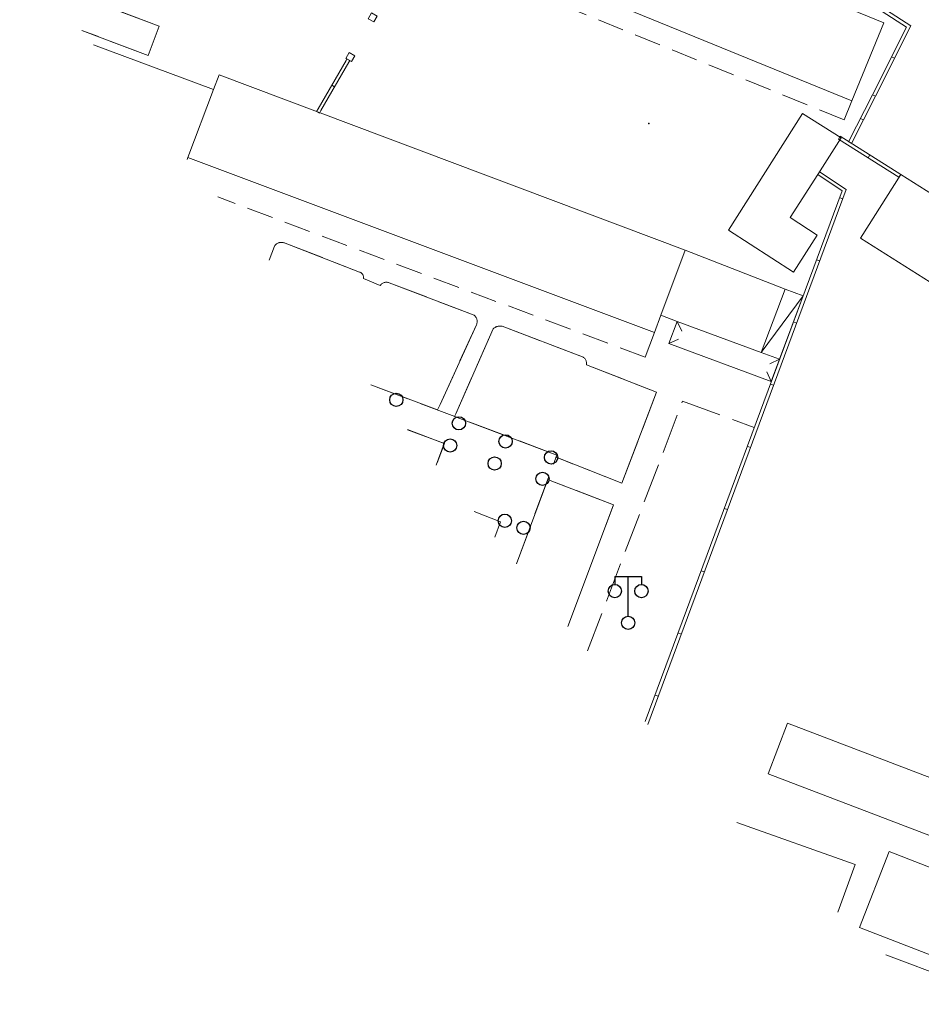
# Model space of a CAD drawing. Extents: x 39508475 to 39522402, y 3783947 to 3795549.
# Tile 208 of 256: x 39518841 to 39518909, y 3790250 to 3790324. Entities that reach past the tile are written whole.
import ezdxf

# ---------------------------------------------------------------- set-up
doc = ezdxf.new("R2010")
doc.units = 0
doc.header["$PDSIZE"] = 0.2
doc.linetypes.add('X0', pattern=[4, 3, -1])
doc.linetypes.add('X5', pattern=[3, 2, -1])
doc.layers.get('0').update_dxf_attribs({"linetype": 'CONTINUOUS'})
for name, color, linetype in [('DLDW', 14, 'CONTINUOUS'), ('DLSS', 4, 'CONTINUOUS'), ('JCDL_CLKZD', 142, 'CONTINUOUS'), ('JCDL_JMDD', 1, 'CONTINUOUS'), ('JCDL_JMDD_F', 231, 'CONTINUOUS'), ('JCDL_JMDX_F', 231, 'CONTINUOUS'), ('JCDL_ZBM', 3, 'CONTINUOUS'), ('JMD', 6, 'CONTINUOUS')]:
    doc.layers.add(name, color=color, linetype=linetype)
for name, color, linetype, lineweight in [('JCDL_JMDX', 1, 'CONTINUOUS', 0), ('JCDL_SXM', 5, 'CONTINUOUS', 0), ('JCDL_ZBX_F', 7, 'CONTINUOUS', 0)]:
    doc.layers.add(name, color=color, linetype=linetype, lineweight=lineweight)

# ---------------------------------------------------------------- blocks, each defined once
blk = doc.blocks.new('2382100')
at = {"color": 0, "linetype": 'Continuous'}
blk.add_circle((0, 0), 0.5, dxfattribs=at)
blk = doc.blocks.new('3521000')
at = {"color": 0}
for p, q in [((-1, 3.5), (1, 3.5)), ((0, 0.5), (0, 3.5))]:
    blk.add_line(p, q, dxfattribs=at)
at = {"color": 0, "linetype": 'Continuous', "flags": 128}
for points in [[(-1, 3.5), (-1, 2.9)], [(1, 3.5), (1, 2.9)]]:
    blk.add_lwpolyline(points, dxfattribs=at)
at = {"color": 0}
for centre in [(-1, 2.4), (1, 2.4), (0, 0)]:
    blk.add_circle(centre, 0.5, dxfattribs=at)

msp = doc.modelspace()

# ---------------------------------------------------------------- linework, layer by layer
at = {"layer": 'DLSS', "color": 114, "linetype": 'X0', "lineweight": 0, "true_color": 0x009944}
for points in [[(39518840.55888, 3790326.87333), (39518840.804, 3790327.632), (39518851.07601, 3790323.753), (39518850.24276, 3790321.5465), (39518845.25167, 3790323.43128)], [(39518859.37408, 3790306.102), (39518859.766, 3790307.164), (39518859.79898, 3790307.21107), (39518859.83651, 3790307.25461), (39518859.87791, 3790307.29449), (39518859.92283, 3790307.33037), (39518859.97087, 3790307.36193), (39518860.02162, 3790307.38893), (39518860.07465, 3790307.4111), (39518860.09, 3790307.41601), (39518860.12951, 3790307.42828), (39518860.18572, 3790307.44031), (39518860.24281, 3790307.44709), (39518860.30027, 3790307.44856), (39518860.35763, 3790307.4447), (39518860.41438, 3790307.43556), (39518860.47004, 3790307.4212), (39518860.52414, 3790307.40176), (39518860.576, 3790307.377), (39518866.183, 3790305.21399), (39518866.23067, 3790305.19296), (39518866.27546, 3790305.16629), (39518866.31699, 3790305.13478), (39518866.35472, 3790305.0988), (39518866.38818, 3790305.05883), (39518866.41601, 3790305.01601), (39518866.41695, 3790305.01536), (39518866.44067, 3790304.96894), (39518866.45905, 3790304.92016), (39518866.47184, 3790304.86962), (39518866.47889, 3790304.81797), (39518866.48011, 3790304.76585), (39518866.475, 3790304.714), (39518867.723, 3790304.19001), (39518867.75671, 3790304.23387), (39518867.79467, 3790304.27415), (39518867.8362, 3790304.31073), (39518867.88094, 3790304.3433), (39518867.92852, 3790304.37158), (39518867.9785, 3790304.39533), (39518868.03048, 3790304.41434), (39518868.075, 3790304.426), (39518868.08399, 3790304.42844), (39518868.13859, 3790304.43753), (39518868.19379, 3790304.44151), (39518868.24912, 3790304.44036), (39518868.3041, 3790304.43408), (39518868.35827, 3790304.42273), (39518868.411, 3790304.406), (39518874.805, 3790301.96001), (39518874.85046, 3790301.92412), (39518874.89183, 3790301.88356), (39518874.92898, 3790301.83911), (39518874.96155, 3790301.79119), (39518874.98922, 3790301.74029), (39518875.01171, 3790301.68691), (39518875.02299, 3790301.651), (39518875.02882, 3790301.63155), (39518875.04036, 3790301.57478), (39518875.04624, 3790301.51715), (39518875.04638, 3790301.45921), (39518875.04078, 3790301.40155), (39518875.02951, 3790301.34472), (39518875.01268, 3790301.28929), (39518874.99, 3790301.236), (39518872.24601, 3790295.221), (39518872.05855, 3790294.8101)], [(39518873.33842, 3790294.32606), (39518873.42901, 3790294.53201), (39518876.245, 3790300.934), (39518876.29225, 3790300.974), (39518876.34275, 3790301.00982), (39518876.39593, 3790301.04154), (39518876.45143, 3790301.06897), (39518876.50893, 3790301.09194), (39518876.52799, 3790301.09799), (39518876.56807, 3790301.1103), (39518876.62846, 3790301.12394), (39518876.68975, 3790301.13278), (39518876.75154, 3790301.13675), (39518876.81345, 3790301.13584), (39518876.87509, 3790301.13004), (39518876.936, 3790301.119), (39518882.978, 3790298.819), (39518883.02325, 3790298.79448), (39518883.06587, 3790298.76558), (39518883.10566, 3790298.73291), (39518883.1423, 3790298.69673), (39518883.17547, 3790298.65735), (39518883.2049, 3790298.61511), (39518883.207, 3790298.611), (39518883.23034, 3790298.57034), (39518883.25158, 3790298.52344), (39518883.26843, 3790298.47478), (39518883.28077, 3790298.42479), (39518883.28847, 3790298.37389), (39518883.29149, 3790298.32249), (39518883.28978, 3790298.27103), (39518883.28299, 3790298.22), (39518888.57301, 3790296.161), (39518885.95399, 3790289.28701), (39518881.241, 3790291.152), (39518880.97957, 3790291.25545)], [(39518883.36668, 3790276.66126), (39518890.531, 3790295.48701), (39518895.9317, 3790293.48614)], [(39518881.87234, 3790278.49492), (39518885.322, 3790287.652), (39518880.667, 3790289.454), (39518880.35952, 3790289.57302)]]:
    msp.add_lwpolyline(points, dxfattribs=at)
at = {"layer": 'DLSS', "linetype": 'X0', "lineweight": 0}
for points in [[(39518878.01925, 3790283.22296), (39518881.038, 3790291.41399), (39518867.02488, 3790296.71388)], [(39518869.78433, 3790293.32783), (39518872.55806, 3790292.28876), (39518871.96199, 3790290.65568)], [(39518874.81386, 3790287.15621), (39518876.80301, 3790286.389), (39518876.38499, 3790285.22832)]]:
    msp.add_lwpolyline(points, dxfattribs=at)
at = {"layer": 'JCDL_CLKZD'}
msp.add_point((39518887.973, 3790316.416), dxfattribs=at)
at = {"layer": 'JCDL_JMDX', "color": 6, "linetype": 'Continuous', "lineweight": 0}
for points in [[(39518865.22341, 3790321.27575), (39518865.157, 3790321.161), (39518863.04601, 3790317.51299), (39518862.9359, 3790317.32273)], [(39518865.43979, 3790321.15052), (39518865.37338, 3790321.03578), (39518863.26239, 3790317.38777), (39518863.15228, 3790317.19751)], [(39518865.22341, 3790321.27575), (39518865.43979, 3790321.15052)], [(39518864.07965, 3790319.29924), (39518864.29604, 3790319.17402)], [(39518903.04443, 3790315.02436), (39518904.83961, 3790318.57379)], [(39518903.26752, 3790314.91153), (39518905.0627, 3790318.46096)], [(39518905.0627, 3790318.46096), (39518904.83961, 3790318.57379)], [(39518862.9359, 3790317.32273), (39518863.15228, 3790317.19751)], [(39518904.16511, 3790316.68624), (39518903.94202, 3790316.79907)], [(39518902.41164, 3790315.452), (39518902.27816, 3790315.24062)], [(39518906.96759, 3790312.57501), (39518902.41164, 3790315.452)], [(39518906.83411, 3790312.36362), (39518902.27816, 3790315.24062)], [(39518903.26752, 3790314.91153), (39518903.04443, 3790315.02436)], [(39518904.64406, 3790314.04227), (39518904.51057, 3790313.83089)], [(39518906.96759, 3790312.57501), (39518906.83411, 3790312.36362)], [(39518899.61051, 3790303.41592), (39518896.45, 3790299.146)]]:
    msp.add_lwpolyline(points, dxfattribs=at)
at = {"layer": 'JCDL_JMDX_F', "linetype": 'Continuous', "lineweight": 0}
for points in [[(39518875.9013, 3790344.03318), (39518884.19099, 3790338.66101), (39518907.4, 3790323.675), (39518904.83961, 3790318.57379)], [(39518876.03594, 3790344.24384), (39518884.32678, 3790338.87092), (39518907.72406, 3790323.76334), (39518905.06304, 3790318.46164)], [(39518867.06931, 3790324.74769), (39518867.505, 3790324.50237), (39518867.25969, 3790324.0667), (39518866.824, 3790324.312), (39518867.06931, 3790324.74769)], [(39518865.38601, 3790321.75801), (39518865.82168, 3790321.51269), (39518865.57638, 3790321.077), (39518865.14069, 3790321.32232), (39518865.38601, 3790321.75801)], [(39518906.28078, 3790321.44511), (39518906.50421, 3790321.33296)], [(39518887.71951, 3790271.32), (39518902.54707, 3790311.34217), (39518900.71714, 3790312.55826)], [(39518887.90279, 3790271.0951), (39518902.85024, 3790311.44087), (39518900.85551, 3790312.76647)], [(39518902.59027, 3790310.73915), (39518902.35584, 3790310.826)], [(39518900.85323, 3790306.05058), (39518900.6188, 3790306.13743)], [(39518890.12847, 3790301.49355), (39518890.46183, 3790300.76632)], [(39518899.11619, 3790301.36201), (39518898.88176, 3790301.44886)], [(39518889.504, 3790299.81199), (39518890.23111, 3790300.14564)], [(39518897.83766, 3790298.63069), (39518897.11056, 3790298.29704)], [(39518897.21669, 3790296.95457), (39518896.88276, 3790297.68155)], [(39518897.37915, 3790296.67344), (39518897.14472, 3790296.76029)], [(39518895.64211, 3790291.98487), (39518895.40768, 3790292.07172)], [(39518893.90507, 3790287.2963), (39518893.67064, 3790287.38315)], [(39518892.16803, 3790282.60773), (39518891.9336, 3790282.69458)], [(39518890.43099, 3790277.91916), (39518890.19656, 3790278.00601)], [(39518888.69395, 3790273.23059), (39518888.45953, 3790273.31744)]]:
    msp.add_lwpolyline(points, dxfattribs=at)
at = {"layer": 'JCDL_JMDX_F', "linetype": 'X5', "lineweight": 0}
for points in [[(39518903.28971, 3790318.13146), (39518902.699, 3790316.685), (39518862.7, 3790333), (39518863.28183, 3790334.45476)], [(39518888.40464, 3790300.64172), (39518887.696, 3790298.78801), (39518855.48609, 3790310.87286)]]:
    msp.add_lwpolyline(points, dxfattribs=at)
at = {"layer": 'JCDL_SXM', "lineweight": 0}
msp.add_lwpolyline([(39518896.97958, 3790267.37995), (39518898.43642, 3790271.19014), (39518911.19615, 3790266.31142), (39518909.73932, 3790262.50123), (39518896.97958, 3790267.37995)], dxfattribs=at)
at = {"layer": 'JCDL_ZBM', "linetype": 'Continuous', "lineweight": 0}
for points in [[(39518840.55888, 3790326.87333), (39518840.804, 3790327.632), (39518851.07601, 3790323.753), (39518850.24276, 3790321.5465), (39518845.25167, 3790323.43128)], [(39518859.37408, 3790306.102), (39518859.766, 3790307.164), (39518859.79898, 3790307.21106), (39518859.83652, 3790307.2546), (39518859.87791, 3790307.29448), (39518859.92282, 3790307.33036), (39518859.97087, 3790307.36193), (39518860.02162, 3790307.38892), (39518860.07465, 3790307.41109), (39518860.12952, 3790307.42827), (39518860.18572, 3790307.4403), (39518860.2428, 3790307.44709), (39518860.30027, 3790307.44855), (39518860.35763, 3790307.44469), (39518860.41437, 3790307.43555), (39518860.47004, 3790307.4212), (39518860.52415, 3790307.40175), (39518860.576, 3790307.377), (39518866.183, 3790305.21399), (39518866.23067, 3790305.19297), (39518866.27546, 3790305.16629), (39518866.31698, 3790305.13477), (39518866.35471, 3790305.0988), (39518866.38817, 3790305.05882), (39518866.41694, 3790305.01535), (39518866.44066, 3790304.96893), (39518866.45904, 3790304.92015), (39518866.47182, 3790304.86961), (39518866.47889, 3790304.81797), (39518866.48011, 3790304.76585), (39518866.475, 3790304.714), (39518867.723, 3790304.19001), (39518867.75671, 3790304.23387), (39518867.79467, 3790304.27414), (39518867.83619, 3790304.31072), (39518867.88095, 3790304.3433), (39518867.92851, 3790304.37157), (39518867.9785, 3790304.39531), (39518868.03047, 3790304.41433), (39518868.08399, 3790304.42844), (39518868.13858, 3790304.43752), (39518868.19379, 3790304.4415), (39518868.24912, 3790304.44036), (39518868.3041, 3790304.43407), (39518868.35827, 3790304.42272), (39518868.411, 3790304.406), (39518874.805, 3790301.96001), (39518874.85046, 3790301.92412), (39518874.89183, 3790301.88356), (39518874.92898, 3790301.83911), (39518874.96155, 3790301.7912), (39518874.98923, 3790301.74029), (39518875.01172, 3790301.68692), (39518875.02882, 3790301.63156), (39518875.04037, 3790301.57479), (39518875.04623, 3790301.51714), (39518875.04639, 3790301.45922), (39518875.04079, 3790301.40156), (39518875.02951, 3790301.34472), (39518875.01268, 3790301.2893), (39518874.99, 3790301.236), (39518872.24601, 3790295.221), (39518872.05855, 3790294.8101), (39518867.02488, 3790296.71388)], [(39518873.33842, 3790294.32606), (39518873.42901, 3790294.53201), (39518876.245, 3790300.934), (39518876.29224, 3790300.974), (39518876.34275, 3790301.00981), (39518876.39593, 3790301.04155), (39518876.45142, 3790301.06897), (39518876.50893, 3790301.09195), (39518876.56806, 3790301.11031), (39518876.62846, 3790301.12395), (39518876.68974, 3790301.13278), (39518876.75154, 3790301.13675), (39518876.81344, 3790301.13584), (39518876.87509, 3790301.13004), (39518876.936, 3790301.119), (39518882.978, 3790298.819), (39518883.02326, 3790298.79448), (39518883.06587, 3790298.76558), (39518883.10567, 3790298.73291), (39518883.14231, 3790298.69673), (39518883.17546, 3790298.65734), (39518883.2049, 3790298.61511), (39518883.23034, 3790298.57034), (39518883.25158, 3790298.52343), (39518883.26844, 3790298.47478), (39518883.28077, 3790298.4248), (39518883.28847, 3790298.37388), (39518883.29149, 3790298.32248), (39518883.28978, 3790298.27101), (39518883.28299, 3790298.22), (39518888.57301, 3790296.161), (39518885.95399, 3790289.28701), (39518881.241, 3790291.152), (39518880.97957, 3790291.25545), (39518881.038, 3790291.41399), (39518873.33842, 3790294.32606)], [(39518869.78887, 3790293.32226), (39518872.57, 3790292.278), (39518872.03711, 3790290.82478)], [(39518878.01925, 3790283.22295), (39518880.35952, 3790289.57302), (39518880.667, 3790289.454), (39518885.322, 3790287.652), (39518881.87234, 3790278.49492)], [(39518874.81386, 3790287.15621), (39518876.80301, 3790286.389), (39518876.38499, 3790285.22832)]]:
    msp.add_lwpolyline(points, dxfattribs=at)
at = {"layer": 'JCDL_ZBX_F', "color": 114, "linetype": 'X0', "lineweight": 0, "true_color": 0x009944}
for points in [[(39518840.55888, 3790326.87333), (39518840.804, 3790327.632), (39518851.07601, 3790323.753), (39518850.24276, 3790321.5465), (39518845.25167, 3790323.43128)], [(39518859.37408, 3790306.102), (39518859.766, 3790307.164), (39518859.79898, 3790307.21107), (39518859.83651, 3790307.25461), (39518859.87791, 3790307.29449), (39518859.92283, 3790307.33037), (39518859.97087, 3790307.36193), (39518860.02162, 3790307.38893), (39518860.07465, 3790307.4111), (39518860.09, 3790307.41601), (39518860.12951, 3790307.42828), (39518860.18572, 3790307.44031), (39518860.24281, 3790307.44709), (39518860.30027, 3790307.44856), (39518860.35763, 3790307.4447), (39518860.41438, 3790307.43556), (39518860.47004, 3790307.4212), (39518860.52414, 3790307.40176), (39518860.576, 3790307.377), (39518866.183, 3790305.21399), (39518866.23067, 3790305.19296), (39518866.27546, 3790305.16629), (39518866.31699, 3790305.13478), (39518866.35472, 3790305.0988), (39518866.38818, 3790305.05883), (39518866.41601, 3790305.01601), (39518866.41695, 3790305.01536), (39518866.44067, 3790304.96894), (39518866.45905, 3790304.92016), (39518866.47184, 3790304.86962), (39518866.47889, 3790304.81797), (39518866.48011, 3790304.76585), (39518866.475, 3790304.714), (39518867.723, 3790304.19001), (39518867.75671, 3790304.23387), (39518867.79467, 3790304.27415), (39518867.8362, 3790304.31073), (39518867.88094, 3790304.3433), (39518867.92852, 3790304.37158), (39518867.9785, 3790304.39533), (39518868.03048, 3790304.41434), (39518868.075, 3790304.426), (39518868.08399, 3790304.42844), (39518868.13859, 3790304.43753), (39518868.19379, 3790304.44151), (39518868.24912, 3790304.44036), (39518868.3041, 3790304.43408), (39518868.35827, 3790304.42273), (39518868.411, 3790304.406), (39518874.805, 3790301.96001), (39518874.85046, 3790301.92412), (39518874.89183, 3790301.88356), (39518874.92898, 3790301.83911), (39518874.96155, 3790301.79119), (39518874.98922, 3790301.74029), (39518875.01171, 3790301.68691), (39518875.02299, 3790301.651), (39518875.02882, 3790301.63155), (39518875.04036, 3790301.57478), (39518875.04624, 3790301.51715), (39518875.04638, 3790301.45921), (39518875.04078, 3790301.40155), (39518875.02951, 3790301.34472), (39518875.01268, 3790301.28929), (39518874.99, 3790301.236), (39518872.24601, 3790295.221), (39518872.05855, 3790294.8101)], [(39518873.33842, 3790294.32606), (39518873.42901, 3790294.53201), (39518876.245, 3790300.934), (39518876.29225, 3790300.974), (39518876.34275, 3790301.00982), (39518876.39593, 3790301.04154), (39518876.45143, 3790301.06897), (39518876.50893, 3790301.09194), (39518876.52799, 3790301.09799), (39518876.56807, 3790301.1103), (39518876.62846, 3790301.12394), (39518876.68975, 3790301.13278), (39518876.75154, 3790301.13675), (39518876.81345, 3790301.13584), (39518876.87509, 3790301.13004), (39518876.936, 3790301.119), (39518882.978, 3790298.819), (39518883.02325, 3790298.79448), (39518883.06587, 3790298.76558), (39518883.10566, 3790298.73291), (39518883.1423, 3790298.69673), (39518883.17547, 3790298.65735), (39518883.2049, 3790298.61511), (39518883.207, 3790298.611), (39518883.23034, 3790298.57034), (39518883.25158, 3790298.52344), (39518883.26843, 3790298.47478), (39518883.28077, 3790298.42479), (39518883.28847, 3790298.37389), (39518883.29149, 3790298.32249), (39518883.28978, 3790298.27103), (39518883.28299, 3790298.22), (39518888.57301, 3790296.161), (39518885.95399, 3790289.28701), (39518881.241, 3790291.152), (39518880.97957, 3790291.25545)], [(39518883.36668, 3790276.66126), (39518890.531, 3790295.48701), (39518895.9317, 3790293.48614)], [(39518881.87234, 3790278.49492), (39518885.322, 3790287.652), (39518880.667, 3790289.454), (39518880.35952, 3790289.57302)]]:
    msp.add_lwpolyline(points, dxfattribs=at)
at = {"layer": 'JMD', "color": 6, "linetype": 'Continuous', "lineweight": 0}
for points in [[(39518863.28183, 3790334.45476), (39518865.648, 3790340.371), (39518905.69, 3790324.009), (39518903.28971, 3790318.13146), (39518863.28183, 3790334.45476)], [(39518888.89155, 3790301.95289), (39518888.40464, 3790300.64172), (39518853.23748, 3790313.8361), (39518855.16173, 3790318.96485), (39518855.585, 3790320.093), (39518890.712, 3790306.85499), (39518888.89155, 3790301.95289)], [(39518899.555, 3790317.171), (39518902.484, 3790315.343), (39518900.71714, 3790312.55826), (39518898.648, 3790309.326), (39518900.676, 3790307.985), (39518898.885, 3790305.212), (39518893.98, 3790308.38), (39518899.555, 3790317.171)], [(39518917.00408, 3790306.23717), (39518913.9717, 3790301.43514), (39518903.93521, 3790307.77299), (39518906.96759, 3790312.57501), (39518917.00408, 3790306.23717)], [(39518898.258, 3790303.91701), (39518896.45001, 3790299.146), (39518890.12847, 3790301.49355), (39518888.89155, 3790301.95289), (39518890.712, 3790306.85499), (39518898.258, 3790303.91701)], [(39518899.61051, 3790303.41591), (39518897.83766, 3790298.63069), (39518896.45001, 3790299.146), (39518898.258, 3790303.91701), (39518899.61051, 3790303.41591)], [(39518897.83766, 3790298.63069), (39518897.2167, 3790296.95458), (39518889.50401, 3790299.81199), (39518890.12847, 3790301.49355), (39518896.45001, 3790299.146), (39518897.83766, 3790298.63069)], [(39518930.67856, 3790250), (39518918.78286, 3790250), (39518903.87291, 3790255.80073), (39518906.09619, 3790261.51536), (39518931.338, 3790251.69501), (39518930.67856, 3790250)]]:
    msp.add_lwpolyline(points, dxfattribs=at)
at = {"layer": 'JMD', "linetype": 'Continuous', "lineweight": 0}
for points in [[(39518846.13004, 3790322.35345), (39518855.16173, 3790318.96485), (39518853.23748, 3790313.8361), (39518853.18506, 3790313.6964)], [(39518865.22341, 3790321.27575), (39518865.157, 3790321.161), (39518863.04601, 3790317.51299), (39518862.9359, 3790317.32273)], [(39518865.43979, 3790321.15052), (39518865.37338, 3790321.03578), (39518863.26239, 3790317.38777), (39518863.15228, 3790317.19751)], [(39518865.22341, 3790321.27575), (39518865.43979, 3790321.15052)], [(39518864.07965, 3790319.29924), (39518864.29604, 3790319.17402)], [(39518903.04443, 3790315.02436), (39518904.83961, 3790318.57379)], [(39518903.26752, 3790314.91153), (39518905.0627, 3790318.46096)], [(39518905.0627, 3790318.46096), (39518904.83961, 3790318.57379)], [(39518862.9359, 3790317.32273), (39518863.15228, 3790317.19751)], [(39518904.16511, 3790316.68624), (39518903.94202, 3790316.79907)], [(39518902.41164, 3790315.452), (39518902.27816, 3790315.24062)], [(39518906.96759, 3790312.57501), (39518902.41164, 3790315.452)], [(39518906.83411, 3790312.36362), (39518902.27816, 3790315.24062)], [(39518903.26752, 3790314.91153), (39518903.04443, 3790315.02436)], [(39518904.64406, 3790314.04227), (39518904.51057, 3790313.83089)], [(39518906.96759, 3790312.57501), (39518906.83411, 3790312.36362)], [(39518899.61051, 3790303.41592), (39518896.45, 3790299.146)], [(39518894.6061, 3790263.70853), (39518903.53075, 3790260.54447), (39518902.2185, 3790256.9574)], [(39518905.84399, 3790253.7421), (39518915.74485, 3790250)]]:
    msp.add_lwpolyline(points, dxfattribs=at)

# ---------------------------------------------------------------- block references
at = {"layer": 'DLDW'}
msp.add_blockref('3521000', (39518886.424, 3790278.76001), dxfattribs=at)
at = {"layer": 'JCDL_JMDD'}
for p in [(39518868.94939, 3790295.5749), (39518873.6674, 3790293.80714), (39518873.00676, 3790292.13065), (39518877.18404, 3790292.44413), (39518880.61346, 3790291.23574), (39518876.3619, 3790290.77334), (39518879.9675, 3790289.61842), (39518877.13085, 3790286.45797), (39518878.53501, 3790285.92868)]:
    msp.add_blockref('2382100', p, dxfattribs=at)
at = {"layer": 'JCDL_JMDD_F'}
msp.add_blockref('3521000', (39518886.424, 3790278.76001), dxfattribs=at)

doc.saveas('drawing.dxf')
